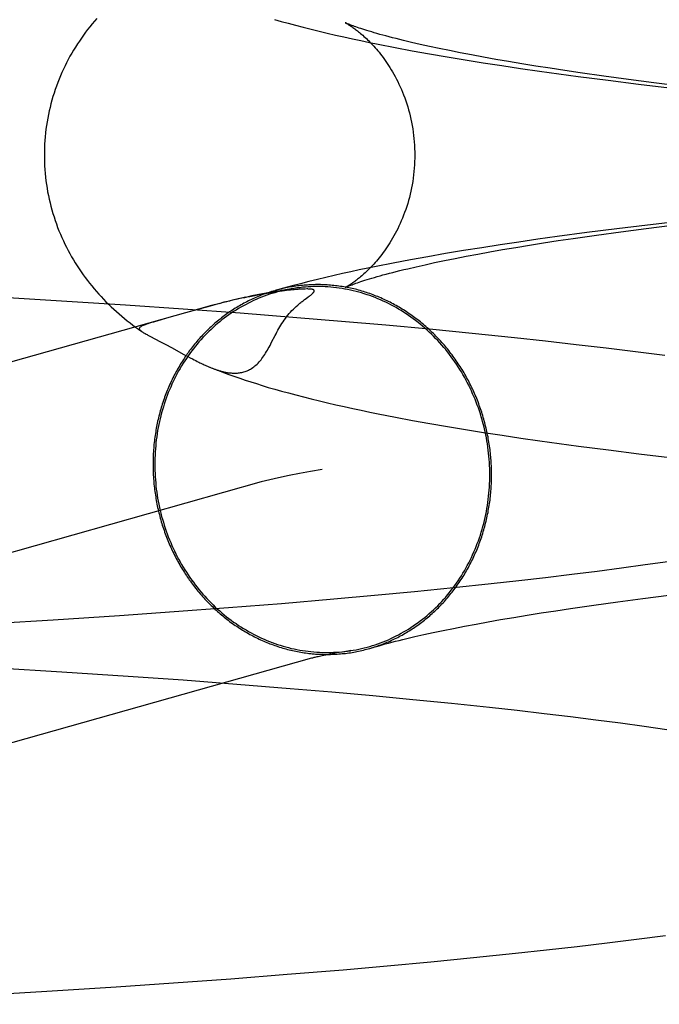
# Model space of a CAD drawing. Header units: inches. Extents: x 0 to 309, y 0 to 200.
# Tile 19 of 64: x 107.2758 to 107.3431, y 102.3574 to 102.461. Entities that reach past the tile are written whole.
import ezdxf

# ---------------------------------------------------------------- set-up
doc = ezdxf.new("R2010")
doc.units = ezdxf.units.IN
doc.header["$LTSCALE"] = 17
doc.header["$MEASUREMENT"] = 0
doc.linetypes.add('HIDDEN', pattern=[0.2, 0.1, -0.1])
doc.layers.add('DEFAULT_2', color=8, linetype='HIDDEN')

msp = doc.modelspace()

# ---------------------------------------------------------------- linework, layer by layer
at = {"layer": 'DEFAULT_2', "color": 8, "linetype": 'HIDDEN'}
for p, q in [((107.31531, 102.45809), (107.31711, 102.45775)), ((107.31711, 102.45775), (107.31894, 102.45743)), ((107.31892, 102.4582), (107.31795, 102.45841)), ((107.31994, 102.45798), (107.31892, 102.4582)), ((107.32102, 102.45776), (107.31994, 102.45798)), ((107.32216, 102.45753), (107.32102, 102.45776)), ((107.31894, 102.45743), (107.32079, 102.45711)), ((107.32079, 102.45711), (107.32267, 102.45679)), ((107.32335, 102.4573), (107.32216, 102.45753)), ((107.32267, 102.45679), (107.32459, 102.45648)), ((107.3246, 102.45707), (107.32335, 102.4573)), ((107.3259, 102.45684), (107.3246, 102.45707)), ((107.32726, 102.4566), (107.3259, 102.45684)), ((107.32459, 102.45648), (107.32653, 102.45618)), ((107.32653, 102.45618), (107.32851, 102.45589)), ((107.32866, 102.45637), (107.32726, 102.4566)), ((107.32851, 102.45589), (107.3305, 102.4556)), ((107.33012, 102.45613), (107.32866, 102.45637)), ((107.33163, 102.4559), (107.33012, 102.45613)), ((107.33319, 102.45566), (107.33163, 102.4559)), ((107.33479, 102.45542), (107.33319, 102.45566)), ((107.3305, 102.4556), (107.33253, 102.45532)), ((107.33253, 102.45532), (107.33459, 102.45504)), ((107.33459, 102.45504), (107.33772, 102.45464)), ((107.33728, 102.45507), (107.33479, 102.45542)), ((107.33987, 102.45472), (107.33728, 102.45507)), ((107.33772, 102.45464), (107.34093, 102.45424)), ((107.34256, 102.45437), (107.33987, 102.45472)), ((107.34093, 102.45424), (107.34419, 102.45386)), ((107.34533, 102.45403), (107.34256, 102.45437)), ((107.34187, 102.4394), (107.33864, 102.439)), ((107.34173, 102.43905), (107.34448, 102.43939)), ((107.34516, 102.43978), (107.34187, 102.4394)), ((107.33238, 102.43818), (107.33034, 102.4379)), ((107.33548, 102.4386), (107.33238, 102.43818)), ((107.33405, 102.43799), (107.33651, 102.43835)), ((107.33864, 102.439), (107.33548, 102.4386)), ((107.33651, 102.43835), (107.33907, 102.4387)), ((107.33907, 102.4387), (107.34173, 102.43905)), ((107.32442, 102.43701), (107.32251, 102.43671)), ((107.32637, 102.43732), (107.32442, 102.43701)), ((107.32834, 102.43761), (107.32637, 102.43732)), ((107.32663, 102.43681), (107.32801, 102.43705)), ((107.32801, 102.43705), (107.32944, 102.43728)), ((107.33034, 102.4379), (107.32834, 102.43761)), ((107.32944, 102.43728), (107.33093, 102.43752)), ((107.33093, 102.43752), (107.33246, 102.43776)), ((107.33246, 102.43776), (107.33405, 102.43799)), ((107.31875, 102.43607), (107.31692, 102.43573)), ((107.32062, 102.43639), (107.31875, 102.43607)), ((107.32251, 102.43671), (107.32062, 102.43639)), ((107.32163, 102.43589), (107.32279, 102.43612)), ((107.32279, 102.43612), (107.32402, 102.43635)), ((107.32402, 102.43635), (107.32529, 102.43658)), ((107.32529, 102.43658), (107.32663, 102.43681)), ((107.3151, 102.43539), (107.31331, 102.43504)), ((107.31692, 102.43573), (107.3151, 102.43539)), ((107.31664, 102.43481), (107.31752, 102.43502)), ((107.31752, 102.43502), (107.31846, 102.43523)), ((107.31846, 102.43523), (107.31946, 102.43545)), ((107.31946, 102.43545), (107.32051, 102.43567)), ((107.32051, 102.43567), (107.32163, 102.43589)), ((107.27961, 102.43144), (107.2723, 102.43187)), ((107.30001, 102.43186), (107.29974, 102.43181)), ((107.30053, 102.43196), (107.30001, 102.43186)), ((107.301, 102.43205), (107.30053, 102.43196)), ((107.30143, 102.43213), (107.301, 102.43205)), ((107.30183, 102.4322), (107.30143, 102.43213)), ((107.30219, 102.43226), (107.30183, 102.4322)), ((107.30253, 102.43231), (107.30219, 102.43226)), ((107.30284, 102.43236), (107.30253, 102.43231)), ((107.30313, 102.4324), (107.30284, 102.43236)), ((107.3034, 102.43244), (107.30313, 102.4324)), ((107.30365, 102.43247), (107.3034, 102.43244)), ((107.30389, 102.4325), (107.30365, 102.43247)), ((107.30411, 102.43253), (107.30389, 102.4325)), ((107.30431, 102.43255), (107.30411, 102.43253)), ((107.3045, 102.43257), (107.30431, 102.43255)), ((107.30467, 102.43259), (107.3045, 102.43257)), ((107.30483, 102.43261), (107.30467, 102.43259)), ((107.30497, 102.43262), (107.30483, 102.43261)), ((107.3051, 102.43263), (107.30497, 102.43262)), ((107.30523, 102.43264), (107.3051, 102.43263)), ((107.30534, 102.43265), (107.30523, 102.43264)), ((107.30545, 102.43266), (107.30534, 102.43265)), ((107.30554, 102.43266), (107.30545, 102.43266)), ((107.30563, 102.43267), (107.30554, 102.43266)), ((107.3057, 102.43267), (107.30563, 102.43267)), ((107.30577, 102.43267), (107.3057, 102.43267)), ((107.30592, 102.43268), (107.3059, 102.43268)), ((107.30594, 102.43167), (107.30615, 102.43183)), ((107.30598, 102.43268), (107.30595, 102.43268)), ((107.30603, 102.43268), (107.306, 102.43268)), ((107.30607, 102.43268), (107.30605, 102.43268)), ((107.30612, 102.43268), (107.3061, 102.43268)), ((107.30615, 102.43183), (107.30627, 102.43192)), ((107.29598, 102.43093), (107.16683, 102.39451)), ((107.28692, 102.43097), (107.27961, 102.43144)), ((107.29298, 102.43056), (107.28692, 102.43097)), ((107.29584, 102.43087), (107.29494, 102.43062)), ((107.29683, 102.43116), (107.29584, 102.43087)), ((107.29639, 102.43104), (107.29598, 102.43093)), ((107.29729, 102.43128), (107.29677, 102.43111)), ((107.29758, 102.43132), (107.29724, 102.43124)), ((107.29792, 102.4314), (107.29729, 102.43128)), ((107.29833, 102.43153), (107.2978, 102.4314)), ((107.29891, 102.43166), (107.29824, 102.43148)), ((107.29887, 102.43162), (107.29856, 102.43155)), ((107.29954, 102.4318), (107.29887, 102.43162)), ((107.30578, 102.43156), (107.30594, 102.43167)), ((107.299, 102.43012), (107.29298, 102.43056)), ((107.29494, 102.43062), (107.29325, 102.43016)), ((107.30496, 102.42965), (107.299, 102.43012)), ((107.29032, 102.42932), (107.28986, 102.42919)), ((107.29113, 102.42956), (107.29032, 102.42932)), ((107.30967, 102.42926), (107.30496, 102.42965)), ((107.31433, 102.42885), (107.30967, 102.42926)), ((107.31892, 102.42843), (107.31433, 102.42885)), ((107.2883, 102.42843), (107.28866, 102.42818)), ((107.28861, 102.42822), (107.28866, 102.42818)), ((107.2895, 102.4277), (107.29061, 102.42712)), ((107.32343, 102.42799), (107.31892, 102.42843)), ((107.32787, 102.42753), (107.32343, 102.42799)), ((107.29061, 102.42712), (107.29116, 102.42683)), ((107.29116, 102.42683), (107.29176, 102.4265)), ((107.33114, 102.42717), (107.32787, 102.42753)), ((107.33436, 102.42681), (107.33114, 102.42717)), ((107.33753, 102.42643), (107.33436, 102.42681)), ((107.29176, 102.4265), (107.29308, 102.42578)), ((107.29308, 102.42578), (107.29349, 102.42557)), ((107.34063, 102.42605), (107.33753, 102.42643)), ((107.34369, 102.42566), (107.34063, 102.42605)), ((107.29349, 102.42557), (107.29374, 102.42543)), ((107.29374, 102.42543), (107.29398, 102.42531)), ((107.29398, 102.42531), (107.29415, 102.42522)), ((107.29415, 102.42522), (107.29432, 102.42513)), ((107.29432, 102.42513), (107.29448, 102.42505)), ((107.29448, 102.42505), (107.29465, 102.42497)), ((107.29465, 102.42497), (107.29476, 102.42491)), ((107.29476, 102.42491), (107.29487, 102.42486)), ((107.29487, 102.42486), (107.29498, 102.42481)), ((107.29498, 102.42481), (107.29509, 102.42475)), ((107.29509, 102.42475), (107.29521, 102.4247)), ((107.29521, 102.4247), (107.29532, 102.42465)), ((107.29532, 102.42465), (107.29544, 102.42459)), ((107.29544, 102.42459), (107.29556, 102.42454)), ((107.29556, 102.42454), (107.29568, 102.42449)), ((107.31534, 102.41918), (107.31714, 102.41884)), ((107.31714, 102.41884), (107.31897, 102.41852)), ((107.31897, 102.41852), (107.32082, 102.4182)), ((107.32082, 102.4182), (107.32271, 102.41788)), ((107.32271, 102.41788), (107.32462, 102.41758)), ((107.32462, 102.41758), (107.32657, 102.41727)), ((107.32657, 102.41727), (107.32854, 102.41698)), ((107.32854, 102.41698), (107.33054, 102.41669)), ((107.33054, 102.41669), (107.33257, 102.41641)), ((107.33257, 102.41641), (107.33463, 102.41613)), ((107.33463, 102.41613), (107.33777, 102.41573)), ((107.33777, 102.41573), (107.34097, 102.41533)), ((107.34097, 102.41533), (107.34423, 102.41495)), ((107.30122, 102.41236), (107.17213, 102.37595)), ((107.34403, 102.40397), (107.34164, 102.40363)), ((107.33657, 102.40295), (107.3339, 102.40261)), ((107.33915, 102.40329), (107.33657, 102.40295)), ((107.34164, 102.40363), (107.33915, 102.40329)), ((107.32832, 102.40196), (107.32542, 102.40163)), ((107.33115, 102.40228), (107.32832, 102.40196)), ((107.3339, 102.40261), (107.33115, 102.40228)), ((107.31734, 102.4008), (107.31314, 102.4004)), ((107.32144, 102.40121), (107.31734, 102.4008)), ((107.32542, 102.40163), (107.32144, 102.40121)), ((107.30884, 102.40002), (107.30335, 102.39955)), ((107.31314, 102.4004), (107.30884, 102.40002)), ((107.33622, 102.3994), (107.33876, 102.39975)), ((107.33876, 102.39975), (107.3414, 102.4001)), ((107.3414, 102.4001), (107.34414, 102.40044)), ((107.29206, 102.39868), (107.28629, 102.39827)), ((107.29775, 102.3991), (107.29206, 102.39868)), ((107.30335, 102.39955), (107.29775, 102.3991)), ((107.33068, 102.39858), (107.33221, 102.39881)), ((107.33221, 102.39881), (107.33378, 102.39905)), ((107.33378, 102.39905), (107.33622, 102.3994)), ((107.2793, 102.39782), (107.27227, 102.39739)), ((107.28629, 102.39827), (107.2793, 102.39782)), ((107.32383, 102.39741), (107.32509, 102.39764)), ((107.32509, 102.39764), (107.32641, 102.39787)), ((107.32641, 102.39787), (107.32779, 102.39811)), ((107.32779, 102.39811), (107.32921, 102.39834)), ((107.32921, 102.39834), (107.33068, 102.39858)), ((107.31931, 102.39651), (107.32036, 102.39673)), ((107.32036, 102.39673), (107.32146, 102.39695)), ((107.32146, 102.39695), (107.32262, 102.39718)), ((107.32262, 102.39718), (107.32383, 102.39741)), ((107.31653, 102.39588), (107.3174, 102.39608)), ((107.3174, 102.39608), (107.31833, 102.3963)), ((107.31833, 102.3963), (107.31931, 102.39651)), ((107.30915, 102.39436), (107.30865, 102.39427)), ((107.30971, 102.39446), (107.30915, 102.39436)), ((107.27319, 102.39282), (107.28022, 102.39239)), ((107.28022, 102.39239), (107.28721, 102.39193)), ((107.28721, 102.39193), (107.29298, 102.39152)), ((107.29298, 102.39152), (107.29866, 102.39109)), ((107.29866, 102.39109), (107.30425, 102.39064)), ((107.30425, 102.39064), (107.30864, 102.39027)), ((107.30864, 102.39027), (107.31295, 102.38988)), ((107.31295, 102.38988), (107.31716, 102.38948)), ((107.31716, 102.38948), (107.32126, 102.38907)), ((107.32126, 102.38907), (107.32525, 102.38865)), ((107.32525, 102.38865), (107.32816, 102.38833)), ((107.32816, 102.38833), (107.331, 102.388)), ((107.331, 102.388), (107.33376, 102.38767)), ((107.33376, 102.38767), (107.33643, 102.38734)), ((107.33643, 102.38734), (107.33902, 102.387)), ((107.33902, 102.387), (107.34152, 102.38666)), ((107.34152, 102.38666), (107.34392, 102.38631)), ((107.34072, 102.36423), (107.34376, 102.36462)), ((107.33125, 102.36311), (107.33446, 102.36347)), ((107.33446, 102.36347), (107.33762, 102.36385)), ((107.33762, 102.36385), (107.34072, 102.36423)), ((107.32356, 102.3623), (107.32799, 102.36275)), ((107.32799, 102.36275), (107.33125, 102.36311)), ((107.30984, 102.36102), (107.31448, 102.36143)), ((107.31448, 102.36143), (107.31906, 102.36186)), ((107.31906, 102.36186), (107.32356, 102.3623)), ((107.298, 102.36008), (107.30395, 102.36054)), ((107.30395, 102.36054), (107.30984, 102.36102)), ((107.28593, 102.35923), (107.29198, 102.35964)), ((107.29198, 102.35964), (107.298, 102.36008)), ((107.27134, 102.35834), (107.27863, 102.35877)), ((107.27863, 102.35877), (107.28593, 102.35923))]:
    msp.add_line(p, q, dxfattribs=at)
for points in [[(107.28389, 102.46114), (107.28365, 102.46086), (107.28341, 102.46057), (107.28317, 102.46028), (107.28294, 102.45999), (107.28272, 102.45969), (107.2825, 102.45939), (107.28228, 102.45908), (107.28207, 102.45877), (107.28186, 102.45846), (107.28166, 102.45814), (107.28146, 102.45782), (107.28127, 102.45749), (107.28108, 102.45716), (107.2809, 102.45683), (107.28073, 102.45649), (107.28056, 102.45615), (107.28039, 102.4558), (107.28023, 102.45545), (107.28008, 102.4551), (107.27993, 102.45474), (107.27979, 102.45439), (107.27966, 102.45402), (107.27953, 102.45366), (107.2794, 102.45329), (107.27929, 102.45292), (107.27918, 102.45254), (107.27908, 102.45217), (107.27898, 102.45179), (107.27889, 102.45141), (107.27881, 102.45103), (107.27874, 102.45064), (107.27867, 102.45026), (107.27861, 102.44987), (107.27855, 102.44948), (107.27851, 102.44909), (107.27847, 102.4487), (107.27843, 102.44831), (107.27841, 102.44791), (107.27839, 102.44752), (107.27838, 102.44713), (107.27838, 102.44676)], [(107.30261, 102.46104), (107.30331, 102.46084), (107.30406, 102.46064), (107.30483, 102.46043), (107.30563, 102.46022), (107.30646, 102.46002), (107.3073, 102.45981), (107.30816, 102.4596), (107.30904, 102.4594), (107.30992, 102.4592), (107.31081, 102.45901), (107.31171, 102.45882), (107.31261, 102.45863), (107.31351, 102.45845), (107.31531, 102.45809)], [(107.31007, 102.46069), (107.31006, 102.4607), (107.31007, 102.46069), (107.31008, 102.46069), (107.3101, 102.46067), (107.31013, 102.46066), (107.31016, 102.46064), (107.3102, 102.46062), (107.31025, 102.46059), (107.3103, 102.46057), (107.31035, 102.46053), (107.31041, 102.46049), (107.31048, 102.46045), (107.31055, 102.46041), (107.31062, 102.46036), (107.3107, 102.46031), (107.31078, 102.46025), (107.31087, 102.46019), (107.31096, 102.46013), (107.31105, 102.46006), (107.31115, 102.45999), (107.31125, 102.45991), (107.31135, 102.45983), (107.31146, 102.45975), (107.31157, 102.45966), (107.31168, 102.45957), (107.31179, 102.45947), (107.31191, 102.45937), (107.31203, 102.45926), (107.31215, 102.45915), (107.31228, 102.45903), (107.3124, 102.45891), (107.31253, 102.45878), (107.31266, 102.45865), (107.31279, 102.45852), (107.31293, 102.45837), (107.31306, 102.45823), (107.3132, 102.45807), (107.31334, 102.45791), (107.31348, 102.45775), (107.31362, 102.45758), (107.31376, 102.4574), (107.3139, 102.45722), (107.31405, 102.45703), (107.31419, 102.45683), (107.31433, 102.45663), (107.31447, 102.45642), (107.31462, 102.4562), (107.31476, 102.45598), (107.3149, 102.45575), (107.31504, 102.45551), (107.31518, 102.45527), (107.31532, 102.45502), (107.31545, 102.45476), (107.31558, 102.4545), (107.31571, 102.45423), (107.31584, 102.45395), (107.31597, 102.45367), (107.31609, 102.45338), (107.3162, 102.45309), (107.31632, 102.45279), (107.31642, 102.45248), (107.31653, 102.45217), (107.31663, 102.45186), (107.31672, 102.45154), (107.31681, 102.45121), (107.31689, 102.45088), (107.31697, 102.45055), (107.31704, 102.45022), (107.3171, 102.44988), (107.31716, 102.44954), (107.31721, 102.44919), (107.31725, 102.44884), (107.31729, 102.4485), (107.31732, 102.44815), (107.31735, 102.4478), (107.31736, 102.44744), (107.31738, 102.44709), (107.31738, 102.44676)], [(107.31795, 102.45841), (107.31705, 102.45862), (107.31661, 102.45872), (107.3162, 102.45882), (107.3158, 102.45892), (107.31541, 102.45902), (107.31504, 102.45911), (107.31468, 102.45921), (107.31434, 102.4593), (107.31401, 102.45939), (107.3137, 102.45947), (107.3134, 102.45956), (107.31311, 102.45964), (107.31284, 102.45972), (107.31258, 102.4598), (107.31234, 102.45987), (107.31211, 102.45994), (107.3119, 102.46001), (107.3117, 102.46008), (107.31151, 102.46014), (107.31134, 102.4602), (107.31117, 102.46026), (107.31102, 102.46031), (107.31088, 102.46036), (107.31076, 102.46041), (107.31064, 102.46045), (107.31054, 102.46049), (107.31045, 102.46053), (107.31037, 102.46056), (107.3103, 102.46059), (107.31024, 102.46062), (107.31018, 102.46064), (107.31014, 102.46066), (107.31011, 102.46067), (107.31008, 102.46068), (107.31008, 102.46069)], [(107.27838, 102.44676), (107.27838, 102.4464), (107.27839, 102.44601), (107.27841, 102.44562), (107.27843, 102.44523), (107.27847, 102.44484), (107.27851, 102.44445), (107.27855, 102.44406), (107.2786, 102.44367), (107.27867, 102.44328), (107.27873, 102.4429), (107.27881, 102.44251), (107.27889, 102.44213), (107.27898, 102.44175), (107.27907, 102.44138), (107.27917, 102.441), (107.27928, 102.44063), (107.2794, 102.44026), (107.27952, 102.43989), (107.27965, 102.43953), (107.27978, 102.43916), (107.27992, 102.4388), (107.28007, 102.43845), (107.28022, 102.4381), (107.28038, 102.43775), (107.28054, 102.4374), (107.28071, 102.43706), (107.28089, 102.43672), (107.28107, 102.43639), (107.28125, 102.43606), (107.28144, 102.43574), (107.28164, 102.43541), (107.28184, 102.4351), (107.28205, 102.43478), (107.28226, 102.43447), (107.28247, 102.43417), (107.28269, 102.43387), (107.28292, 102.43357), (107.28314, 102.43328), (107.28338, 102.43299), (107.28362, 102.4327), (107.28386, 102.43242), (107.28411, 102.43214), (107.28436, 102.43187), (107.28461, 102.4316), (107.28487, 102.43133), (107.28514, 102.43106), (107.28541, 102.4308), (107.28569, 102.43055), (107.28596, 102.43029), (107.28624, 102.43005), (107.28653, 102.42981), (107.28681, 102.42957), (107.2871, 102.42933), (107.2874, 102.4291), (107.28769, 102.42888), (107.28799, 102.42865), (107.2883, 102.42843)], [(107.31738, 102.44676), (107.31738, 102.44643), (107.31736, 102.44608), (107.31735, 102.44573), (107.31732, 102.44538), (107.31729, 102.44503), (107.31725, 102.44468), (107.31721, 102.44433), (107.31716, 102.44399), (107.3171, 102.44365), (107.31704, 102.44331), (107.31697, 102.44297), (107.31689, 102.44264), (107.31681, 102.44231), (107.31672, 102.44199), (107.31663, 102.44167), (107.31653, 102.44135), (107.31642, 102.44104), (107.31631, 102.44073), (107.3162, 102.44043), (107.31608, 102.44014), (107.31596, 102.43985), (107.31584, 102.43957), (107.31571, 102.43929), (107.31558, 102.43902), (107.31545, 102.43876), (107.31531, 102.4385), (107.31518, 102.43825), (107.31504, 102.43801), (107.3149, 102.43777), (107.31476, 102.43754), (107.31461, 102.43732), (107.31447, 102.4371), (107.31433, 102.43689), (107.31419, 102.43669), (107.31404, 102.4365), (107.3139, 102.43631), (107.31376, 102.43612), (107.31362, 102.43594), (107.31348, 102.43577), (107.31334, 102.43561), (107.3132, 102.43545), (107.31306, 102.4353), (107.31292, 102.43515), (107.31279, 102.43501), (107.31266, 102.43487), (107.31253, 102.43474), (107.3124, 102.43461), (107.31227, 102.43449), (107.31215, 102.43437), (107.31203, 102.43426), (107.31191, 102.43416), (107.31179, 102.43405), (107.31167, 102.43396), (107.31156, 102.43386), (107.31145, 102.43377), (107.31135, 102.43369), (107.31124, 102.43361), (107.31114, 102.43353), (107.31105, 102.43346), (107.31095, 102.43339), (107.31086, 102.43333), (107.31078, 102.43327), (107.3107, 102.43321), (107.31062, 102.43316), (107.31054, 102.43311), (107.31047, 102.43307), (107.31041, 102.43303), (107.31035, 102.43299), (107.31029, 102.43296), (107.31024, 102.43293), (107.3102, 102.4329), (107.31016, 102.43288), (107.31013, 102.43286), (107.3101, 102.43285), (107.31008, 102.43284), (107.31007, 102.43283), (107.31006, 102.43283)], [(107.31331, 102.43504), (107.31243, 102.43486), (107.31154, 102.43467), (107.31066, 102.43448), (107.30978, 102.43429), (107.30889, 102.43409), (107.30801, 102.43389), (107.30713, 102.43367), (107.30624, 102.43346), (107.30535, 102.43323), (107.30446, 102.433), (107.30356, 102.43275), (107.30267, 102.4325)], [(107.31006, 102.43283), (107.31007, 102.43283), (107.31009, 102.43284), (107.31011, 102.43285), (107.31014, 102.43287), (107.31019, 102.43289), (107.31024, 102.43291), (107.3103, 102.43294), (107.31037, 102.43297), (107.31045, 102.433), (107.31055, 102.43304), (107.31065, 102.43308), (107.31077, 102.43312), (107.31089, 102.43317), (107.31103, 102.43322), (107.31118, 102.43327), (107.31135, 102.43333), (107.31152, 102.43339), (107.31171, 102.43345), (107.31191, 102.43352), (107.31213, 102.43359), (107.31236, 102.43366), (107.3126, 102.43373), (107.31286, 102.43381), (107.31313, 102.43389), (107.31341, 102.43397), (107.31372, 102.43406), (107.31403, 102.43415), (107.31436, 102.43423), (107.3147, 102.43433), (107.31506, 102.43442), (107.31543, 102.43451), (107.31582, 102.43461), (107.31623, 102.43471), (107.31664, 102.43481)], [(107.32546, 102.41311), (107.32546, 102.41331), (107.32546, 102.4135), (107.32546, 102.41369), (107.32545, 102.41388), (107.32544, 102.41407), (107.32543, 102.41426), (107.32542, 102.41445), (107.32541, 102.41464), (107.32539, 102.41483), (107.32538, 102.41502), (107.32536, 102.41521), (107.32534, 102.4154), (107.32532, 102.4156), (107.3253, 102.41579), (107.32527, 102.41597), (107.32524, 102.41616), (107.32522, 102.41635), (107.32519, 102.41654), (107.32515, 102.41673), (107.32512, 102.41692), (107.32509, 102.41711), (107.32505, 102.4173), (107.32501, 102.41748), (107.32497, 102.41767), (107.32493, 102.41786), (107.32489, 102.41804), (107.32484, 102.41823), (107.32479, 102.41842), (107.32475, 102.4186), (107.3247, 102.41879), (107.32464, 102.41897), (107.32459, 102.41915), (107.32454, 102.41934), (107.32448, 102.41952), (107.32442, 102.4197), (107.32436, 102.41988), (107.3243, 102.42006), (107.32424, 102.42024), (107.32417, 102.42042), (107.32411, 102.4206), (107.32404, 102.42078), (107.32397, 102.42096), (107.3239, 102.42113), (107.32383, 102.42131), (107.32375, 102.42148), (107.32368, 102.42166), (107.3236, 102.42183), (107.32352, 102.42201), (107.32344, 102.42218), (107.32336, 102.42235), (107.32328, 102.42252), (107.32319, 102.42269), (107.3231, 102.42286), (107.32302, 102.42303), (107.32293, 102.42319), (107.32284, 102.42336), (107.32274, 102.42353), (107.32265, 102.42369), (107.32256, 102.42385), (107.32246, 102.42402), (107.32236, 102.42418), (107.32226, 102.42434), (107.32216, 102.4245), (107.32206, 102.42465), (107.32196, 102.42481), (107.32185, 102.42497), (107.32174, 102.42512), (107.32164, 102.42528), (107.32153, 102.42543), (107.32142, 102.42558), (107.32131, 102.42573), (107.32119, 102.42588), (107.32108, 102.42603), (107.32096, 102.42618), (107.32085, 102.42632), (107.32073, 102.42647), (107.32061, 102.42661), (107.32049, 102.42675), (107.32037, 102.42689), (107.32024, 102.42703), (107.32012, 102.42717), (107.31999, 102.42731), (107.31987, 102.42744), (107.31974, 102.42758), (107.31961, 102.42771), (107.31948, 102.42784), (107.31935, 102.42797), (107.31922, 102.4281), (107.31908, 102.42823), (107.31895, 102.42835), (107.31881, 102.42848), (107.31867, 102.4286), (107.31854, 102.42872), (107.3184, 102.42884), (107.31826, 102.42896), (107.31812, 102.42908), (107.31797, 102.4292), (107.31783, 102.42931), (107.31769, 102.42942), (107.31754, 102.42953), (107.3174, 102.42964), (107.31725, 102.42975), (107.3171, 102.42986), (107.31695, 102.42996), (107.3168, 102.43007), (107.31665, 102.43017), (107.3165, 102.43027), (107.31635, 102.43037), (107.3162, 102.43047), (107.31604, 102.43056), (107.31589, 102.43066), (107.31573, 102.43075), (107.31558, 102.43084), (107.31542, 102.43093), (107.31526, 102.43102), (107.3151, 102.4311), (107.31494, 102.43119), (107.31478, 102.43127), (107.31462, 102.43135), (107.31446, 102.43143), (107.3143, 102.43151), (107.31414, 102.43158), (107.31397, 102.43165), (107.31381, 102.43173), (107.31364, 102.4318), (107.31348, 102.43187), (107.31331, 102.43193), (107.31315, 102.432), (107.31298, 102.43206), (107.31281, 102.43212), (107.31265, 102.43218), (107.31248, 102.43224), (107.31231, 102.4323), (107.31214, 102.43235), (107.31197, 102.4324), (107.3118, 102.43245), (107.31163, 102.4325), (107.31146, 102.43255), (107.31129, 102.4326), (107.31112, 102.43264), (107.31095, 102.43268), (107.31077, 102.43272), (107.3106, 102.43276), (107.31043, 102.43279), (107.31026, 102.43283), (107.31008, 102.43286), (107.30991, 102.43289), (107.30974, 102.43292), (107.30956, 102.43295), (107.30939, 102.43297), (107.30921, 102.433), (107.30904, 102.43302), (107.30886, 102.43304), (107.30869, 102.43305), (107.30852, 102.43307), (107.30834, 102.43308), (107.30817, 102.4331), (107.30799, 102.43311), (107.30782, 102.43311), (107.30764, 102.43312), (107.30747, 102.43313), (107.30729, 102.43313), (107.30712, 102.43313), (107.30694, 102.43313), (107.30677, 102.43312), (107.30659, 102.43312), (107.30642, 102.43311), (107.30624, 102.4331), (107.30607, 102.43309), (107.30589, 102.43308), (107.30572, 102.43307), (107.30555, 102.43305), (107.30537, 102.43303), (107.3052, 102.43301), (107.30503, 102.43299), (107.30485, 102.43297), (107.30468, 102.43294), (107.30451, 102.43291), (107.30434, 102.43289), (107.30416, 102.43285), (107.30399, 102.43282), (107.30382, 102.43279), (107.30365, 102.43275), (107.30348, 102.43271), (107.30331, 102.43267), (107.30314, 102.43263), (107.30297, 102.43259), (107.3028, 102.43254)], [(107.32528, 102.41312), (107.32527, 102.41345), (107.32527, 102.41377), (107.32525, 102.4141), (107.32524, 102.41442), (107.32521, 102.41475), (107.32519, 102.41507), (107.32515, 102.41539), (107.32512, 102.41572), (107.32507, 102.41604), (107.32503, 102.41636), (107.32497, 102.41669), (107.32492, 102.41701), (107.32485, 102.41733), (107.32479, 102.41764), (107.32471, 102.41796), (107.32464, 102.41828), (107.32455, 102.41859), (107.32447, 102.41891), (107.32438, 102.41922), (107.32428, 102.41953), (107.32418, 102.41984), (107.32407, 102.42015), (107.32396, 102.42045), (107.32385, 102.42075), (107.32373, 102.42106), (107.3236, 102.42136), (107.32347, 102.42165), (107.32334, 102.42195), (107.3232, 102.42224), (107.32306, 102.42253), (107.32291, 102.42282), (107.32276, 102.4231), (107.32261, 102.42338), (107.32245, 102.42366), (107.32228, 102.42394), (107.32212, 102.42421), (107.32194, 102.42448), (107.32177, 102.42475), (107.32159, 102.42502), (107.3214, 102.42528), (107.32121, 102.42554), (107.32102, 102.42579), (107.32083, 102.42604), (107.32063, 102.42629), (107.32042, 102.42653), (107.32022, 102.42677), (107.32001, 102.42701), (107.31979, 102.42724), (107.31957, 102.42747), (107.31935, 102.42769), (107.31913, 102.42792), (107.3189, 102.42813), (107.31867, 102.42834), (107.31844, 102.42855), (107.3182, 102.42876), (107.31796, 102.42896), (107.31772, 102.42915), (107.31747, 102.42934), (107.31722, 102.42953), (107.31697, 102.42971), (107.31671, 102.42989), (107.31646, 102.43006), (107.3162, 102.43023), (107.31594, 102.4304), (107.31567, 102.43055), (107.31541, 102.43071), (107.31514, 102.43086), (107.31487, 102.431), (107.3146, 102.43114), (107.31432, 102.43127), (107.31404, 102.4314), (107.31377, 102.43153), (107.31349, 102.43165), (107.3132, 102.43176), (107.31292, 102.43187), (107.31264, 102.43197), (107.31235, 102.43207), (107.31206, 102.43216), (107.31177, 102.43225), (107.31148, 102.43233), (107.31119, 102.43241), (107.3109, 102.43248), (107.31061, 102.43255), (107.31031, 102.43261), (107.31002, 102.43267), (107.30972, 102.43272), (107.30942, 102.43276), (107.30913, 102.4328), (107.30883, 102.43284), (107.30853, 102.43286), (107.30824, 102.43289), (107.30794, 102.4329), (107.30764, 102.43292), (107.30734, 102.43292), (107.30705, 102.43292), (107.30675, 102.43292), (107.30645, 102.43291), (107.30615, 102.43289), (107.30586, 102.43287), (107.30556, 102.43285), (107.30527, 102.43281), (107.30497, 102.43278), (107.30468, 102.43273), (107.30393, 102.43261)], [(107.30267, 102.4325), (107.30263, 102.43249), (107.30247, 102.43244), (107.3023, 102.43239), (107.30213, 102.43234), (107.30197, 102.43228), (107.3018, 102.43223), (107.30164, 102.43217), (107.30147, 102.43211), (107.30131, 102.43205), (107.30114, 102.43198), (107.30098, 102.43192), (107.30082, 102.43185), (107.30066, 102.43178), (107.3005, 102.43171), (107.30034, 102.43164), (107.30018, 102.43157), (107.30002, 102.43149), (107.29986, 102.43141), (107.29971, 102.43133), (107.29955, 102.43125), (107.29939, 102.43117), (107.29924, 102.43108), (107.29909, 102.431), (107.29893, 102.43091), (107.29878, 102.43082), (107.29863, 102.43073), (107.29848, 102.43064), (107.29833, 102.43054), (107.29818, 102.43045), (107.29803, 102.43035), (107.29788, 102.43025), (107.29774, 102.43015), (107.29759, 102.43005), (107.29745, 102.42994), (107.29731, 102.42984), (107.29716, 102.42973), (107.29702, 102.42962), (107.29688, 102.42951), (107.29674, 102.4294), (107.29661, 102.42929), (107.29647, 102.42917), (107.29633, 102.42906), (107.2962, 102.42894), (107.29607, 102.42882), (107.29593, 102.4287), (107.2958, 102.42858), (107.29567, 102.42845), (107.29554, 102.42833), (107.29541, 102.4282), (107.29529, 102.42807), (107.29516, 102.42795), (107.29504, 102.42781), (107.29491, 102.42768), (107.29479, 102.42755), (107.29467, 102.42742), (107.29455, 102.42728), (107.29443, 102.42714), (107.29432, 102.427), (107.2942, 102.42686), (107.29409, 102.42672), (107.29398, 102.42658), (107.29386, 102.42644), (107.29375, 102.42629), (107.29364, 102.42615), (107.29354, 102.426), (107.29343, 102.42585), (107.29333, 102.4257), (107.29322, 102.42555), (107.29312, 102.4254), (107.29302, 102.42525), (107.29292, 102.42509), (107.29282, 102.42494), (107.29273, 102.42478), (107.29263, 102.42462), (107.29254, 102.42446), (107.29244, 102.4243), (107.29235, 102.42414), (107.29226, 102.42398), (107.29218, 102.42382), (107.29209, 102.42366), (107.29201, 102.42349), (107.29192, 102.42333), (107.29184, 102.42316), (107.29176, 102.42299), (107.29168, 102.42282), (107.2916, 102.42266), (107.29153, 102.42249), (107.29146, 102.42232), (107.29138, 102.42214), (107.29131, 102.42197), (107.29124, 102.4218), (107.29117, 102.42162), (107.29111, 102.42145), (107.29104, 102.42127), (107.29098, 102.4211), (107.29092, 102.42092), (107.29086, 102.42074), (107.2908, 102.42056), (107.29075, 102.42039), (107.29069, 102.42021), (107.29064, 102.42003), (107.29059, 102.41984), (107.29054, 102.41966), (107.29049, 102.41948), (107.29044, 102.4193), (107.2904, 102.41912), (107.29035, 102.41893), (107.29031, 102.41875), (107.29027, 102.41856), (107.29023, 102.41838), (107.2902, 102.41819), (107.29016, 102.41801), (107.29013, 102.41782), (107.2901, 102.41763), (107.29007, 102.41745), (107.29004, 102.41726), (107.29001, 102.41707), (107.28999, 102.41688), (107.28996, 102.41669), (107.28994, 102.4165), (107.28992, 102.41632), (107.2899, 102.41613), (107.28989, 102.41594), (107.28987, 102.41575), (107.28986, 102.41556), (107.28985, 102.41537), (107.28984, 102.41518), (107.28983, 102.41499), (107.28983, 102.41479), (107.28982, 102.4146), (107.28982, 102.41441), (107.28982, 102.41422)], [(107.30464, 102.43273), (107.30438, 102.43269), (107.30409, 102.43263), (107.3038, 102.43257), (107.30351, 102.43251), (107.30322, 102.43244), (107.30293, 102.43236), (107.30265, 102.43228), (107.30236, 102.4322), (107.30208, 102.43211), (107.3018, 102.43201), (107.30152, 102.43191), (107.30124, 102.4318), (107.30096, 102.43169), (107.30069, 102.43157), (107.30041, 102.43145), (107.30014, 102.43132), (107.29987, 102.43119), (107.29961, 102.43105), (107.29934, 102.43091), (107.29908, 102.43076), (107.29882, 102.43061), (107.29857, 102.43045), (107.29831, 102.43029), (107.29806, 102.43013), (107.29781, 102.42996), (107.29757, 102.42978), (107.29732, 102.4296), (107.29708, 102.42941), (107.29685, 102.42922), (107.29661, 102.42903), (107.29638, 102.42883), (107.29615, 102.42863), (107.29593, 102.42842), (107.29571, 102.42821), (107.29549, 102.428), (107.29528, 102.42778), (107.29507, 102.42755), (107.29486, 102.42733), (107.29466, 102.4271), (107.29446, 102.42686), (107.29426, 102.42662), (107.29407, 102.42638), (107.29388, 102.42613), (107.2937, 102.42588), (107.29351, 102.42563), (107.29334, 102.42537), (107.29317, 102.42511), (107.293, 102.42485), (107.29283, 102.42458), (107.29267, 102.42431), (107.29252, 102.42404), (107.29237, 102.42377), (107.29222, 102.42349), (107.29208, 102.42321), (107.29194, 102.42292), (107.29181, 102.42264), (107.29168, 102.42235), (107.29155, 102.42206), (107.29143, 102.42176), (107.29132, 102.42147), (107.29121, 102.42117), (107.2911, 102.42087), (107.291, 102.42056), (107.29091, 102.42026), (107.29081, 102.41995), (107.29073, 102.41964), (107.29065, 102.41933), (107.29057, 102.41902), (107.2905, 102.41871), (107.29043, 102.4184), (107.29037, 102.41808), (107.29031, 102.41776), (107.29026, 102.41744), (107.29021, 102.41712), (107.29017, 102.4168), (107.29013, 102.41648), (107.2901, 102.41616), (107.29007, 102.41584), (107.29005, 102.41551), (107.29003, 102.41519), (107.29002, 102.41487), (107.29001, 102.41454), (107.29001, 102.41422)], [(107.30022, 102.43194), (107.29946, 102.43175), (107.29917, 102.43169)], [(107.30393, 102.43261), (107.30321, 102.43249), (107.30247, 102.43237), (107.30173, 102.43223), (107.30096, 102.43209), (107.30022, 102.43194)], [(107.30587, 102.43267), (107.30584, 102.43267), (107.30577, 102.43267)], [(107.30627, 102.43192), (107.30632, 102.43196), (107.30637, 102.432), (107.30642, 102.43203), (107.30646, 102.43207), (107.3065, 102.4321), (107.30654, 102.43213), (107.30658, 102.43216), (107.30661, 102.43219), (107.30664, 102.43222), (107.30666, 102.43225), (107.30669, 102.43227), (107.30671, 102.43229), (107.30673, 102.43232), (107.30675, 102.43234), (107.30676, 102.43236), (107.30677, 102.43238), (107.30678, 102.43239), (107.30679, 102.43241), (107.30679, 102.43243), (107.3068, 102.43244), (107.3068, 102.43246), (107.3068, 102.43247), (107.3068, 102.43249), (107.3068, 102.4325), (107.30679, 102.43251), (107.30679, 102.43252), (107.30678, 102.43253), (107.30678, 102.43254), (107.30677, 102.43255), (107.30676, 102.43256), (107.30675, 102.43257), (107.30673, 102.43258), (107.30672, 102.43259), (107.30671, 102.43259), (107.30669, 102.4326), (107.30668, 102.43261), (107.30666, 102.43261), (107.30664, 102.43262), (107.30663, 102.43262), (107.30661, 102.43263), (107.30659, 102.43263), (107.30658, 102.43263), (107.30656, 102.43264), (107.30654, 102.43264), (107.30652, 102.43265), (107.3065, 102.43265), (107.30649, 102.43265), (107.30647, 102.43265), (107.30645, 102.43266), (107.30643, 102.43266), (107.30641, 102.43266), (107.30639, 102.43266), (107.30637, 102.43266), (107.30635, 102.43267), (107.30634, 102.43267), (107.30632, 102.43267), (107.3063, 102.43267), (107.30628, 102.43267), (107.30626, 102.43267), (107.30624, 102.43267), (107.30622, 102.43267), (107.3062, 102.43267), (107.30618, 102.43267), (107.30616, 102.43268), (107.30614, 102.43268)], [(107.30231, 102.42707), (107.30267, 102.42778), (107.30277, 102.42796), (107.30286, 102.42814), (107.30296, 102.42832), (107.30306, 102.4285), (107.30317, 102.42869), (107.30328, 102.42887), (107.30339, 102.42905), (107.30351, 102.42923), (107.30363, 102.4294), (107.30376, 102.42958), (107.30389, 102.42975), (107.30402, 102.42992), (107.30416, 102.43008), (107.30431, 102.43024), (107.30445, 102.43039), (107.3046, 102.43054), (107.30475, 102.43069), (107.3049, 102.43083), (107.30505, 102.43097), (107.3052, 102.4311)], [(107.3052, 102.4311), (107.30529, 102.43117), (107.30537, 102.43124), (107.30546, 102.43131), (107.30554, 102.43137), (107.30562, 102.43144), (107.3057, 102.4315), (107.30578, 102.43156)], [(107.28986, 102.42919), (107.28965, 102.42913), (107.28946, 102.42907), (107.28929, 102.42901), (107.28914, 102.42896), (107.289, 102.42891), (107.28888, 102.42887), (107.28877, 102.42882), (107.28867, 102.42878), (107.28859, 102.42874), (107.28853, 102.4287), (107.28847, 102.42866), (107.28843, 102.42862), (107.2884, 102.42858), (107.28839, 102.42854), (107.28838, 102.4285), (107.28839, 102.42846), (107.2884, 102.42842), (107.28843, 102.42838), (107.28846, 102.42834), (107.28851, 102.4283), (107.28856, 102.42826), (107.28862, 102.42821)], [(107.28866, 102.42818), (107.28868, 102.42817), (107.28875, 102.42812), (107.28883, 102.42807), (107.28891, 102.42802), (107.289, 102.42797), (107.2891, 102.42792), (107.28919, 102.42787), (107.28929, 102.42781), (107.2895, 102.4277)], [(107.29608, 102.42433), (107.29615, 102.4243), (107.29622, 102.42428), (107.29629, 102.42425), (107.29636, 102.42422), (107.29644, 102.4242), (107.29651, 102.42417), (107.29659, 102.42414), (107.29667, 102.42412), (107.29675, 102.42409), (107.29683, 102.42407), (107.29692, 102.42404), (107.297, 102.42402), (107.29709, 102.424), (107.29718, 102.42397), (107.29727, 102.42395), (107.29736, 102.42393), (107.29745, 102.42391), (107.29754, 102.42389), (107.29764, 102.42388), (107.29774, 102.42386), (107.29784, 102.42385), (107.29794, 102.42384), (107.29804, 102.42383), (107.29815, 102.42382), (107.29826, 102.42381), (107.29836, 102.42381), (107.29848, 102.42381), (107.29859, 102.42382), (107.2987, 102.42382), (107.29881, 102.42383), (107.29893, 102.42385), (107.29904, 102.42387), (107.29916, 102.42389), (107.29927, 102.42392), (107.29939, 102.42395), (107.29951, 102.42399), (107.29962, 102.42403), (107.29974, 102.42407), (107.29986, 102.42413), (107.29997, 102.42419), (107.30009, 102.42425), (107.3002, 102.42432), (107.30032, 102.4244), (107.30043, 102.42448), (107.30055, 102.42457), (107.30066, 102.42467), (107.30077, 102.42477), (107.30088, 102.42488), (107.30098, 102.42499), (107.30109, 102.42511), (107.30119, 102.42523), (107.30129, 102.42536), (107.30139, 102.42549), (107.30149, 102.42563), (107.30158, 102.42578), (107.30168, 102.42593), (107.30177, 102.42608), (107.30186, 102.42624), (107.30196, 102.4264), (107.30205, 102.42656), (107.30214, 102.42673), (107.30222, 102.4269), (107.30231, 102.42707)], [(107.29568, 102.42449), (107.29575, 102.42446), (107.29581, 102.42444), (107.29588, 102.42441), (107.29595, 102.42438)], [(107.29595, 102.42438), (107.29642, 102.42419), (107.2969, 102.42401), (107.2974, 102.42382), (107.29791, 102.42364), (107.29843, 102.42345), (107.29897, 102.42327), (107.29953, 102.42308), (107.30011, 102.42289), (107.3007, 102.42271), (107.30132, 102.42252), (107.30196, 102.42232), (107.30263, 102.42213), (107.30333, 102.42193), (107.30408, 102.42173), (107.30485, 102.42152), (107.30565, 102.42131), (107.30648, 102.42111), (107.30733, 102.4209), (107.30819, 102.42069), (107.30906, 102.42049), (107.30995, 102.42029), (107.31084, 102.4201), (107.31174, 102.41991), (107.31264, 102.41972), (107.31354, 102.41954), (107.31534, 102.41918)], [(107.28982, 102.41422), (107.28982, 102.41403), (107.28982, 102.41384), (107.28983, 102.41365), (107.28983, 102.41346), (107.28984, 102.41327), (107.28985, 102.41308), (107.28986, 102.41289), (107.28987, 102.41269), (107.28989, 102.4125), (107.2899, 102.41231), (107.28992, 102.41212), (107.28994, 102.41193), (107.28996, 102.41174), (107.28999, 102.41155), (107.29001, 102.41136), (107.29004, 102.41117), (107.29007, 102.41098), (107.2901, 102.41079), (107.29013, 102.41061), (107.29016, 102.41042), (107.2902, 102.41023), (107.29023, 102.41004), (107.29027, 102.40985), (107.29031, 102.40967), (107.29035, 102.40948), (107.2904, 102.40929), (107.29044, 102.40911), (107.29049, 102.40892), (107.29054, 102.40874), (107.29059, 102.40855), (107.29064, 102.40837), (107.29069, 102.40818), (107.29075, 102.408), (107.2908, 102.40782), (107.29086, 102.40764), (107.29092, 102.40746), (107.29098, 102.40727), (107.29104, 102.40709), (107.29111, 102.40691), (107.29117, 102.40674), (107.29124, 102.40656), (107.29131, 102.40638), (107.29138, 102.4062), (107.29146, 102.40603), (107.29153, 102.40585), (107.2916, 102.40568), (107.29168, 102.4055), (107.29176, 102.40533), (107.29184, 102.40516), (107.29192, 102.40499), (107.29201, 102.40482), (107.29209, 102.40465), (107.29218, 102.40448), (107.29226, 102.40431), (107.29235, 102.40414), (107.29244, 102.40398), (107.29254, 102.40381), (107.29263, 102.40365), (107.29273, 102.40348), (107.29282, 102.40332), (107.29292, 102.40316), (107.29302, 102.403), (107.29312, 102.40284), (107.29322, 102.40268), (107.29333, 102.40253), (107.29343, 102.40237), (107.29354, 102.40221), (107.29364, 102.40206), (107.29375, 102.40191), (107.29386, 102.40176), (107.29398, 102.40161), (107.29409, 102.40146), (107.2942, 102.40131), (107.29432, 102.40116), (107.29443, 102.40102), (107.29455, 102.40087), (107.29467, 102.40073), (107.29479, 102.40059), (107.29491, 102.40044), (107.29504, 102.40031), (107.29516, 102.40017), (107.29529, 102.40003), (107.29541, 102.39989), (107.29554, 102.39976), (107.29567, 102.39963), (107.2958, 102.3995), (107.29593, 102.39937), (107.29607, 102.39924), (107.2962, 102.39911), (107.29633, 102.39898), (107.29647, 102.39886), (107.29661, 102.39874), (107.29674, 102.39861), (107.29688, 102.39849), (107.29702, 102.39837), (107.29716, 102.39826), (107.29731, 102.39814), (107.29745, 102.39803), (107.29759, 102.39791), (107.29774, 102.3978), (107.29788, 102.39769), (107.29803, 102.39758), (107.29818, 102.39748), (107.29833, 102.39737), (107.29848, 102.39727), (107.29863, 102.39717), (107.29878, 102.39707), (107.29893, 102.39697), (107.29909, 102.39687), (107.29924, 102.39677), (107.29939, 102.39668), (107.29955, 102.39659), (107.29971, 102.3965), (107.29986, 102.39641), (107.30002, 102.39632), (107.30018, 102.39623), (107.30034, 102.39615), (107.3005, 102.39607), (107.30066, 102.39599), (107.30082, 102.39591), (107.30098, 102.39583), (107.30114, 102.39576), (107.30131, 102.39568), (107.30147, 102.39561), (107.30164, 102.39554), (107.3018, 102.39547), (107.30197, 102.3954), (107.30213, 102.39534), (107.3023, 102.39528), (107.30247, 102.39521), (107.30263, 102.39515), (107.3028, 102.3951), (107.30297, 102.39504), (107.30314, 102.39499), (107.30331, 102.39493), (107.30348, 102.39488), (107.30365, 102.39483), (107.30382, 102.39479), (107.30399, 102.39474), (107.30416, 102.3947), (107.30434, 102.39466), (107.30451, 102.39462), (107.30468, 102.39458), (107.30485, 102.39454), (107.30503, 102.39451), (107.3052, 102.39448), (107.30537, 102.39444), (107.30555, 102.39442), (107.30572, 102.39439), (107.30589, 102.39436), (107.30607, 102.39434), (107.30624, 102.39432), (107.30642, 102.3943), (107.30659, 102.39428), (107.30677, 102.39427), (107.30694, 102.39425), (107.30712, 102.39424), (107.30729, 102.39423), (107.30747, 102.39422), (107.30764, 102.39422), (107.30782, 102.39421), (107.30799, 102.39421), (107.30817, 102.39421), (107.30834, 102.39421), (107.30852, 102.39421), (107.30869, 102.39422), (107.30886, 102.39422), (107.30904, 102.39423), (107.30921, 102.39424), (107.30939, 102.39426), (107.30956, 102.39427), (107.30974, 102.39429), (107.30991, 102.3943), (107.31008, 102.39432), (107.31026, 102.39435), (107.31043, 102.39437), (107.3106, 102.39439), (107.31077, 102.39442), (107.31095, 102.39445), (107.31112, 102.39448), (107.31129, 102.39451), (107.31146, 102.39455), (107.31163, 102.39459), (107.3118, 102.39462), (107.31197, 102.39466), (107.31214, 102.39471), (107.31231, 102.39475), (107.31248, 102.3948), (107.31265, 102.39484), (107.31306, 102.39497)], [(107.29001, 102.41422), (107.29001, 102.41389), (107.29002, 102.41357), (107.29003, 102.41324), (107.29005, 102.41292), (107.29007, 102.41259), (107.2901, 102.41227), (107.29013, 102.41194), (107.29017, 102.41162), (107.29021, 102.4113), (107.29026, 102.41097), (107.29031, 102.41065), (107.29037, 102.41033), (107.29043, 102.41001), (107.2905, 102.40969), (107.29057, 102.40937), (107.29065, 102.40906), (107.29073, 102.40874), (107.29081, 102.40843), (107.29091, 102.40812), (107.291, 102.40781), (107.2911, 102.4075), (107.29121, 102.40719), (107.29132, 102.40689), (107.29143, 102.40658), (107.29155, 102.40628), (107.29168, 102.40598), (107.29181, 102.40568), (107.29194, 102.40539), (107.29208, 102.4051), (107.29222, 102.40481), (107.29237, 102.40452), (107.29252, 102.40423), (107.29267, 102.40395), (107.29283, 102.40367), (107.293, 102.4034), (107.29317, 102.40312), (107.29334, 102.40285), (107.29351, 102.40258), (107.29369, 102.40232), (107.29388, 102.40206), (107.29407, 102.4018), (107.29426, 102.40155), (107.29446, 102.4013), (107.29466, 102.40105), (107.29486, 102.4008), (107.29507, 102.40056), (107.29528, 102.40033), (107.29549, 102.4001), (107.29571, 102.39987), (107.29593, 102.39964), (107.29615, 102.39942), (107.29638, 102.3992), (107.29661, 102.39899), (107.29685, 102.39878), (107.29708, 102.39858), (107.29732, 102.39838), (107.29757, 102.39818), (107.29781, 102.39799), (107.29806, 102.39781), (107.29831, 102.39762), (107.29857, 102.39745), (107.29882, 102.39727), (107.29908, 102.39711), (107.29934, 102.39694), (107.29961, 102.39678), (107.29987, 102.39663), (107.30014, 102.39648), (107.30041, 102.39634), (107.30069, 102.3962), (107.30096, 102.39606), (107.30124, 102.39593), (107.30152, 102.39581), (107.3018, 102.39569), (107.30208, 102.39558), (107.30236, 102.39547), (107.30265, 102.39536), (107.30293, 102.39527), (107.30322, 102.39517), (107.30351, 102.39508), (107.3038, 102.395), (107.30409, 102.39493), (107.30438, 102.39485), (107.30468, 102.39479), (107.30497, 102.39473), (107.30527, 102.39467), (107.30556, 102.39462), (107.30586, 102.39457), (107.30615, 102.39454), (107.30645, 102.3945), (107.30675, 102.39447), (107.30705, 102.39445), (107.30734, 102.39443), (107.30764, 102.39442), (107.30794, 102.39441), (107.30824, 102.39441), (107.30853, 102.39442), (107.30883, 102.39443), (107.30913, 102.39444), (107.30942, 102.39446), (107.30972, 102.39449), (107.31002, 102.39452), (107.31031, 102.39456), (107.3106, 102.3946)], [(107.30764, 102.41367), (107.3064, 102.41346), (107.30523, 102.41326), (107.30415, 102.41305), (107.30304, 102.41281), (107.30213, 102.4126), (107.30122, 102.41236)], [(107.31065, 102.39461), (107.3109, 102.39465), (107.31119, 102.3947), (107.31148, 102.39476), (107.31177, 102.39483), (107.31206, 102.3949), (107.31235, 102.39497), (107.31264, 102.39505), (107.31292, 102.39514), (107.3132, 102.39523), (107.31349, 102.39533), (107.31377, 102.39543), (107.31404, 102.39554), (107.31432, 102.39565), (107.3146, 102.39576), (107.31487, 102.39589), (107.31514, 102.39601), (107.31541, 102.39615), (107.31567, 102.39628), (107.31594, 102.39643), (107.3162, 102.39657), (107.31646, 102.39673), (107.31671, 102.39688), (107.31697, 102.39704), (107.31722, 102.39721), (107.31747, 102.39738), (107.31772, 102.39756), (107.31796, 102.39774), (107.3182, 102.39792), (107.31844, 102.39811), (107.31867, 102.39831), (107.3189, 102.3985), (107.31913, 102.39871), (107.31935, 102.39891), (107.31957, 102.39913), (107.31979, 102.39934), (107.32001, 102.39956), (107.32022, 102.39978), (107.32042, 102.40001), (107.32063, 102.40024), (107.32083, 102.40048), (107.32102, 102.40072), (107.32121, 102.40096), (107.3214, 102.4012), (107.32159, 102.40145), (107.32177, 102.40171), (107.32194, 102.40196), (107.32212, 102.40222), (107.32228, 102.40249), (107.32245, 102.40275), (107.32261, 102.40302), (107.32276, 102.40329), (107.32291, 102.40357), (107.32306, 102.40385), (107.3232, 102.40413), (107.32334, 102.40441), (107.32347, 102.4047), (107.3236, 102.40499), (107.32373, 102.40528), (107.32385, 102.40557), (107.32396, 102.40587), (107.32407, 102.40617), (107.32418, 102.40647), (107.32428, 102.40677), (107.32438, 102.40708), (107.32447, 102.40738), (107.32455, 102.40769), (107.32464, 102.408), (107.32471, 102.40831), (107.32479, 102.40863), (107.32485, 102.40894), (107.32492, 102.40926), (107.32497, 102.40957), (107.32503, 102.40989), (107.32507, 102.41021), (107.32512, 102.41053), (107.32515, 102.41085), (107.32519, 102.41118), (107.32521, 102.4115), (107.32524, 102.41182), (107.32525, 102.41215), (107.32527, 102.41247), (107.32527, 102.4128), (107.32528, 102.41312)], [(107.3128, 102.39489), (107.31298, 102.39494), (107.31315, 102.395), (107.31331, 102.39505), (107.31348, 102.39511), (107.31364, 102.39517), (107.31381, 102.39523), (107.31397, 102.39529), (107.31414, 102.39535), (107.3143, 102.39542), (107.31446, 102.39549), (107.31462, 102.39555), (107.31478, 102.39562), (107.31494, 102.3957), (107.3151, 102.39577), (107.31526, 102.39585), (107.31542, 102.39592), (107.31558, 102.396), (107.31573, 102.39608), (107.31589, 102.39617), (107.31604, 102.39625), (107.3162, 102.39634), (107.31635, 102.39643), (107.3165, 102.39652), (107.31665, 102.39661), (107.3168, 102.3967), (107.31695, 102.39679), (107.3171, 102.39689), (107.31725, 102.39699), (107.3174, 102.39709), (107.31754, 102.39719), (107.31769, 102.39729), (107.31783, 102.39739), (107.31797, 102.3975), (107.31812, 102.39761), (107.31826, 102.39771), (107.3184, 102.39782), (107.31854, 102.39794), (107.31867, 102.39805), (107.31881, 102.39816), (107.31895, 102.39828), (107.31908, 102.3984), (107.31922, 102.39852), (107.31935, 102.39864), (107.31948, 102.39876), (107.31961, 102.39888), (107.31974, 102.39901), (107.31987, 102.39913), (107.31999, 102.39926), (107.32012, 102.39939), (107.32024, 102.39952), (107.32037, 102.39965), (107.32049, 102.39979), (107.32061, 102.39992), (107.32073, 102.40006), (107.32085, 102.40019), (107.32096, 102.40033), (107.32108, 102.40047), (107.32119, 102.40061), (107.32131, 102.40076), (107.32142, 102.4009), (107.32153, 102.40104), (107.32164, 102.40119), (107.32174, 102.40134), (107.32185, 102.40149), (107.32196, 102.40164), (107.32206, 102.40179), (107.32216, 102.40194), (107.32226, 102.40209), (107.32236, 102.40225), (107.32246, 102.4024), (107.32256, 102.40256), (107.32265, 102.40271), (107.32274, 102.40287), (107.32284, 102.40303), (107.32293, 102.40319), (107.32302, 102.40335), (107.3231, 102.40352), (107.32319, 102.40368), (107.32328, 102.40384), (107.32336, 102.40401), (107.32344, 102.40418), (107.32352, 102.40434), (107.3236, 102.40451), (107.32368, 102.40468), (107.32375, 102.40485), (107.32383, 102.40502), (107.3239, 102.40519), (107.32397, 102.40537), (107.32404, 102.40554), (107.32411, 102.40571), (107.32417, 102.40589), (107.32424, 102.40606), (107.3243, 102.40624), (107.32436, 102.40642), (107.32442, 102.40659), (107.32448, 102.40677), (107.32454, 102.40695), (107.32459, 102.40713), (107.32464, 102.40731), (107.3247, 102.40749), (107.32475, 102.40767), (107.32479, 102.40786), (107.32484, 102.40804), (107.32489, 102.40822), (107.32493, 102.4084), (107.32497, 102.40859), (107.32501, 102.40877), (107.32505, 102.40896), (107.32509, 102.40914), (107.32512, 102.40933), (107.32515, 102.40952), (107.32519, 102.4097), (107.32522, 102.40989), (107.32524, 102.41008), (107.32527, 102.41027), (107.3253, 102.41045), (107.32532, 102.41064), (107.32534, 102.41083), (107.32536, 102.41102), (107.32538, 102.41121), (107.32539, 102.4114), (107.32541, 102.41159), (107.32542, 102.41178), (107.32543, 102.41197), (107.32544, 102.41216), (107.32545, 102.41235), (107.32546, 102.41254), (107.32546, 102.41273), (107.32546, 102.41292), (107.32546, 102.41311)], [(107.31306, 102.39497), (107.31334, 102.39505), (107.31364, 102.39513), (107.31395, 102.39522), (107.31427, 102.39531), (107.31461, 102.3954), (107.31497, 102.39549), (107.31534, 102.39559), (107.31572, 102.39568), (107.31612, 102.39578), (107.31653, 102.39588)], [(107.31065, 102.39461), (107.31032, 102.39456), (107.30971, 102.39446)], [(107.30865, 102.39427), (107.30842, 102.39422), (107.30821, 102.39418), (107.308, 102.39414), (107.30782, 102.39411), (107.30764, 102.39407), (107.30748, 102.39403), (107.30733, 102.394), (107.30719, 102.39397), (107.30707, 102.39394), (107.30695, 102.39391), (107.30685, 102.39389), (107.30676, 102.39387), (107.30668, 102.39385), (107.30661, 102.39383), (107.30655, 102.39381), (107.3065, 102.3938), (107.17737, 102.35738)]]:
    msp.add_lwpolyline(points, dxfattribs=at)

doc.saveas('drawing.dxf')
